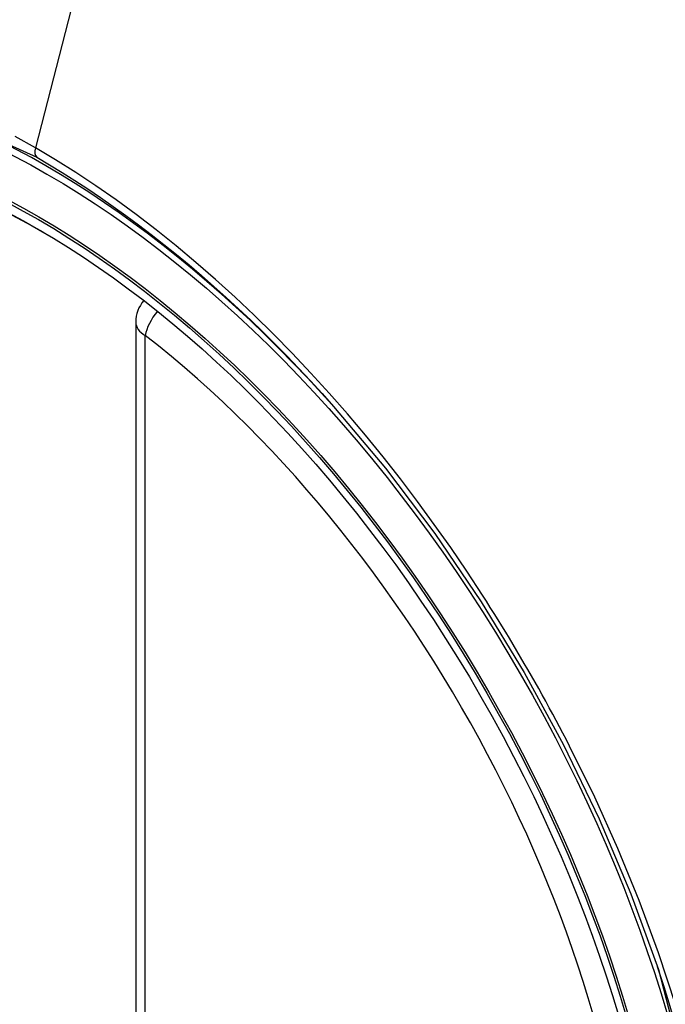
# Model space of a CAD drawing. Header units: inches. Extents: x 326.8 to 385.5, y 123.9 to 183.2.
# Tile 61 of 68: x 351.991 to 352.224, y 161.694 to 162.049. Entities that reach past the tile are written whole.
import ezdxf

# ---------------------------------------------------------------- set-up
doc = ezdxf.new("R2010")
doc.units = ezdxf.units.IN
doc.header["$MEASUREMENT"] = 0
doc.layers.add('Visible Edges(ANSI)', color=7, linetype='Continuous', lineweight=25)
doc.layers.add('Visible Tangent Edges(ANSI)', color=7, linetype='Continuous', lineweight=25)

msp = doc.modelspace()

# ---------------------------------------------------------------- linework, layer by layer
at = {"layer": 'Visible Edges(ANSI)'}
msp.add_line((352.0325508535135, 161.9400905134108), (352.0325508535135, 161.4554172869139), dxfattribs=at)
at = {"layer": 'Visible Edges(ANSI)', "flags": 128}
msp.add_lwpolyline([(352.1040691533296, 161.9096339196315), (352.1227809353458, 161.8873573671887), (352.1406295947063, 161.8637430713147), (352.157413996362, 161.8390522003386), (352.1729624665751, 161.8135625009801), (352.1872236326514, 161.7873865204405), (352.2001163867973, 161.7606804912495), (352.2115702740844, 161.7335795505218), (352.2215184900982, 161.706205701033)], dxfattribs=at)
at = {"layer": 'Visible Edges(ANSI)'}
msp.add_arc((352.0443618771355, 161.9400905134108), 0.0118110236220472, 138.7604623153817, 180, dxfattribs=at)
for centre, major_axis, ratio, start_param, end_param in [((352.1056073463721, 161.2123563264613), (-0.6496062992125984, 1.125151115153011), 0.5773502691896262, 5.161526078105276, 5.834048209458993), ((352.0008636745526, 161.7144293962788), (0.1574803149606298, -0.2727639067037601), 0.577350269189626, 2.363976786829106, 7.060801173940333)]:
    msp.add_ellipse(centre, major_axis=major_axis, ratio=ratio, start_param=start_param, end_param=end_param, dxfattribs=at)
msp.add_ellipse((351.9973838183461, 161.7124203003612), major_axis=(-0.1599409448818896, 0.2770258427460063), ratio=0.577350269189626, dxfattribs=at)
at = {"layer": 'Visible Tangent Edges(ANSI)'}
for p, q in [((352.0441547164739, 162.1887775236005), (351.9962571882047, 162.0031030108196)), ((352.0360102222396, 161.4505954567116), (352.0360102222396, 161.9352686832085))]:
    msp.add_line(p, q, dxfattribs=at)
at = {"layer": 'Visible Tangent Edges(ANSI)', "flags": 128}
for points in [[(351.7879857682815, 161.6752135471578), (351.7638519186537, 161.7442852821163), (351.7504059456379, 161.8118742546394), (351.7482575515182, 161.8749452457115), (351.7575106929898, 161.930370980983), (351.7777976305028, 161.9758272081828), (351.8080610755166, 162.0090333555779), (351.8470051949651, 162.0284979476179), (351.8929721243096, 162.0334767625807), (351.943637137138, 162.0237029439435), (351.9967578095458, 161.9996537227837)], [(351.9962571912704, 162.0031030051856), (351.9889487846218, 162.0071967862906)], [(352.1578794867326, 161.8414870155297), (352.152213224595, 161.8501098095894), (352.1464068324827, 161.8586266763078), (352.1404682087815, 161.867027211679), (352.1344051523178, 161.8753009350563), (352.1282255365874, 161.8834375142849), (352.121937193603, 161.8914264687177), (352.1155480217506, 161.8992574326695), (352.1090658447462, 161.9069199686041), (352.1024979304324, 161.9144046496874), (352.0958444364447, 161.9217137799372), (352.0891076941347, 161.9288456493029), (352.0822914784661, 161.9357958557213), (352.0753997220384, 161.9425601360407), (352.068436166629, 161.9491340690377), (352.0614046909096, 161.9555133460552), (352.0543091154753, 161.9616936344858), (352.0471532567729, 161.9676705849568), (352.0399446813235, 161.9734363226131), (352.0326996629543, 161.9789767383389), (352.0254278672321, 161.9842859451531), (352.0181385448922, 161.9893585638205), (352.0108408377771, 161.9941892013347), (352.0035439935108, 161.9987724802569), (351.9962571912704, 162.0031030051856)], [(351.9967578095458, 161.9996537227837), (352.0013589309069, 161.9969478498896), (352.0059657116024, 161.9941399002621), (352.0105757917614, 161.991231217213), (352.0151868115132, 161.9882231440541), (352.019796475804, 161.9851170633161), (352.024402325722, 161.9819142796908), (352.0290021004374, 161.9786162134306), (352.0335933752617, 161.9752241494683), (352.0381738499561, 161.9717394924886), (352.0427411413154, 161.9681635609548), (352.0472922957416, 161.9644983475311), (352.0518218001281, 161.9607489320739), (352.0563279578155, 161.9569171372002), (352.0608097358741, 161.9530039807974), (352.065266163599, 161.9490105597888), (352.0696962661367, 161.9449379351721), (352.0740990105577, 161.9407871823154), (352.078473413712, 161.9365593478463), (352.0828185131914, 161.9322555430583), (352.0871332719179, 161.9278767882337), (352.0914167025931, 161.923424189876), (352.0956678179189, 161.9188987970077), (352.0998856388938, 161.9143016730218), (352.1040691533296, 161.9096339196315)], [(352.1894067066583, 161.786880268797), (352.1882053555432, 161.7892082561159), (352.1869939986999, 161.7915321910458), (352.1857726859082, 161.7938519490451), (352.1845414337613, 161.7961675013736), (352.183300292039, 161.7984787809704), (352.1820493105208, 161.8007857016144), (352.1807885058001, 161.803088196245), (352.1795178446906, 161.8053861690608), (352.1782374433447, 161.8076796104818), (352.1769473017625, 161.8099684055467), (352.1756474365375, 161.8122525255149), (352.1743379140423, 161.8145318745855), (352.1730187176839, 161.8168063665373), (352.1716899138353, 161.8190759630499), (352.1703514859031, 161.8213405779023), (352.1690035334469, 161.8236001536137), (352.1676460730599, 161.8258546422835), (352.1662790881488, 161.8281039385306), (352.1649026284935, 161.8303479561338), (352.1635167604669, 161.8325866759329), (352.1621214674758, 161.8348200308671), (352.1607167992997, 161.837047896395), (352.1593027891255, 161.8392702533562), (352.1578794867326, 161.8414870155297)], [(352.2278021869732, 161.6932423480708), (352.2215737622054, 161.712154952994), (352.2145776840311, 161.7310705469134), (352.2068659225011, 161.7498640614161), (352.1984678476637, 161.7684805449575), (352.1894067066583, 161.786880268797)], [(352.221510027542, 161.7062267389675), (352.2392407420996, 161.6377325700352)]]:
    msp.add_lwpolyline(points, dxfattribs=at)
at = {"layer": 'Visible Tangent Edges(ANSI)'}
for centre, major_axis, ratio, start_param, end_param in [((351.9998698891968, 161.7138556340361), (-0.1731810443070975, 0.2999583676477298), 0.577350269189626, 5.05526990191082, 10.6526933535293), ((351.9995416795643, 162.0036719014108), (-0.0024606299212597, -0.0042619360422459), 0.577350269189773, 5.161112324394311, 6.141288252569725), ((352.0443618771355, 161.9400905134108), (0.0072436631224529, 0.0093289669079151), 0.4708410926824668, 1.514964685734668, 2.428163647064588), ((352.0443618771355, 161.9400905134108), (-0.0118110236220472, -1e-16), 0.5773502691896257, 0, 0.7853981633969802), ((351.9998197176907, 161.7138266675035), (0.1505905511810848, -0.2608304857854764), 0.577350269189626, 5.668550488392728, 8.468616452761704)]:
    msp.add_ellipse(centre, major_axis=major_axis, ratio=ratio, start_param=start_param, end_param=end_param, dxfattribs=at)
for centre, major_axis in [((352.0004619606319, 161.7141974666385), (0.171107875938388, -0.296367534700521)), ((351.9974877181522, 161.7124802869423), (-0.1626954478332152, 0.2817967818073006)), ((351.9973838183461, 161.7124203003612), (0.1620986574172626, -0.2807631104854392))]:
    msp.add_ellipse(centre, major_axis=major_axis, ratio=0.577350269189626, dxfattribs=at)

doc.saveas('drawing.dxf')
